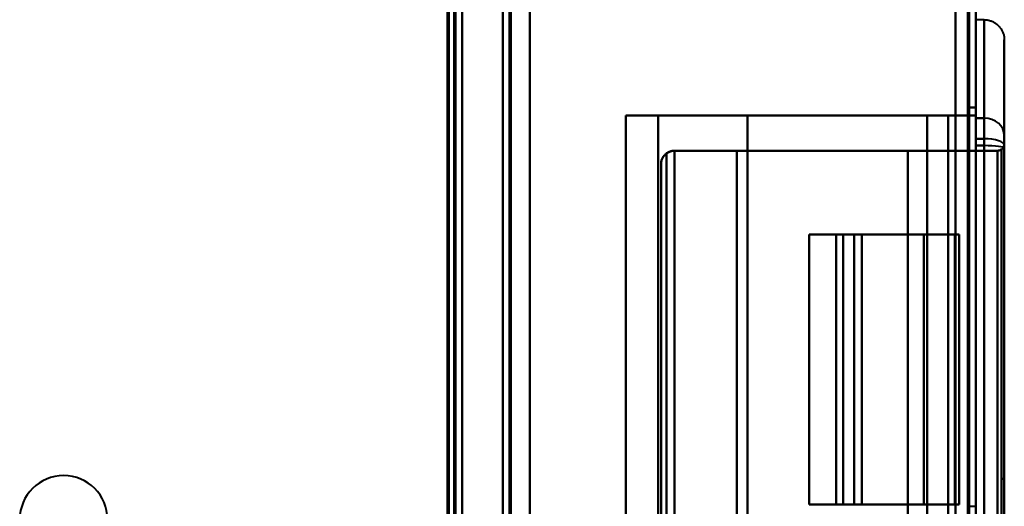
# Model space of a CAD drawing. Header units: millimetres. Extents: x -1442 to 3067, y -120 to 1171.
# Tile 45 of 66: x 385 to 458, y 634 to 670. Entities that reach past the tile are written whole.
import ezdxf

# ---------------------------------------------------------------- set-up
doc = ezdxf.new("R2010")
doc.units = ezdxf.units.MM
doc.layers.add('A-GENM', color=13, linetype='Continuous', lineweight=40)
doc.layers.add('G-IMPT', color=8, linetype='Continuous', lineweight=40)

# ---------------------------------------------------------------- blocks, each defined once
blk = doc.blocks.new('Maintenance r21 - Maintenance r21-769076-Gauche')
at = {"layer": 'A-GENM'}
for p, q in [((455, 0), (455, 1098)), ((455, 1098), (455, 0))]:
    blk.add_line(p, q, dxfattribs=at)
blk = doc.blocks.new('NEXA 1500 CALQUES_dwg-769064-Gauche')
at = {"layer": 'G-IMPT'}
for p, q in [((420.5, 1097.272), (420.5, 129.472)), ((420.5, 1097.272), (420.5, 129.472)), ((455.5, 128.972), (455.5, 1097.772)), ((455.5, 128.972), (455.5, 1097.772)), ((417, 129.472), (417, 1062.272)), ((417.5, 323.672), (417.5, 903.072)), ((456.1, 669.872), (455.5, 669.872)), ((455.5, 662.579), (455.5, 669.872)), ((455.5, 662.579), (455.5, 669.872)), ((455.5, 669.872), (455.5, 662.579)), ((455.5, 669.872), (455.5, 662.579)), ((456.1, 662.579), (456.1, 669.872)), ((456.1, 662.579), (456.1, 669.872)), ((456.1, 669.872), (456.1, 662.579)), ((456.1, 669.872), (456.1, 662.579)), ((457.6, 661.29), (457.6, 668.372)), ((457.6, 661.29), (457.6, 668.372)), ((457.6, 668.372), (457.6, 661.29)), ((457.6, 668.372), (457.6, 661.29)), ((455.5, 663.372), (455.5, 662.579)), ((455.5, 663.372), (455.5, 662.579)), ((455.5, 662.579), (455.5, 663.372)), ((455.5, 662.579), (455.5, 663.372)), ((429.6, 662.772), (429.6, 563.972)), ((429.6, 662.772), (432, 662.772)), ((429.6, 662.772), (432, 662.772)), ((432, 662.772), (429.6, 662.772)), ((432, 662.772), (429.6, 662.772)), ((453.438, 662.772), (451.899, 662.772)), ((453.438, 662.772), (451.899, 662.772)), ((451.899, 662.772), (453.438, 662.772)), ((451.899, 662.772), (453.438, 662.772)), ((455.5, 662.579), (455.5, 662.277)), ((455.5, 662.579), (455.5, 662.277)), ((455.5, 662.277), (455.5, 662.579)), ((455.5, 660.547), (455.5, 662.579)), ((455.5, 662.277), (455.5, 662.579)), ((455.5, 660.547), (455.5, 662.579)), ((455.5, 662.579), (455.5, 660.547)), ((455.5, 662.579), (455.5, 660.547)), ((455.5, 661.052), (455.5, 662.277)), ((455.5, 661.052), (455.5, 662.277)), ((455.5, 662.277), (455.5, 661.052)), ((455.5, 662.277), (455.5, 661.052)), ((456.1, 661.052), (456.1, 662.579)), ((456.1, 660.547), (456.1, 662.579)), ((456.1, 661.052), (456.1, 662.579)), ((456.1, 660.547), (456.1, 662.579)), ((456.1, 662.579), (456.1, 661.052)), ((456.1, 662.579), (456.1, 660.547)), ((456.1, 662.579), (456.1, 661.052)), ((456.1, 662.579), (456.1, 660.547)), ((455.5, 565.692), (455.5, 661.052)), ((455.5, 565.692), (455.5, 661.052)), ((455.5, 661.052), (455.5, 565.692)), ((455.5, 661.052), (455.5, 565.692)), ((456.1, 565.692), (456.1, 661.052)), ((456.1, 565.692), (456.1, 661.052)), ((456.1, 661.052), (456.1, 565.692)), ((456.1, 661.052), (456.1, 565.692)), ((457.6, 660.346), (457.6, 661.29)), ((457.6, 660.581), (457.6, 661.29)), ((457.6, 660.346), (457.6, 661.29)), ((457.6, 660.581), (457.6, 661.29)), ((457.6, 661.29), (457.6, 660.581)), ((457.6, 661.29), (457.6, 660.346)), ((457.6, 661.29), (457.6, 660.581)), ((457.6, 661.29), (457.6, 660.346)), ((450.472, 660.172), (453.439, 660.172)), ((450.472, 660.172), (453.439, 660.172)), ((453.439, 660.172), (450.472, 660.172)), ((453.439, 660.172), (450.472, 660.172)), ((455.5, 566.198), (455.5, 660.547)), ((455.5, 566.198), (455.5, 660.547)), ((455.5, 660.547), (455.5, 566.198)), ((455.5, 660.547), (455.5, 566.198)), ((456.1, 566.198), (456.1, 660.547)), ((456.1, 566.198), (456.1, 660.547)), ((456.1, 660.547), (456.1, 566.198)), ((456.1, 660.547), (456.1, 566.198)), ((457.6, 566.072), (457.6, 660.672)), ((457.6, 566.072), (457.6, 660.672)), ((457.6, 566.164), (457.6, 660.581)), ((457.6, 566.164), (457.6, 660.581)), ((457.6, 660.581), (457.6, 566.164)), ((457.6, 660.581), (457.6, 566.164)), ((457.6, 566.398), (457.6, 660.346)), ((457.6, 566.398), (457.6, 660.346)), ((457.6, 660.346), (457.6, 566.398)), ((457.6, 660.346), (457.6, 566.398)), ((432.2, 659.172), (432.2, 567.572)), ((432.2, 659.172), (432.2, 567.572)), ((443.17, 653.972), (443.17, 633.972)), ((443.17, 653.972), (445.672, 653.972)), ((443.17, 653.972), (445.672, 653.972)), ((445.672, 653.972), (443.17, 653.972)), ((445.672, 653.972), (443.17, 653.972)), ((445.17, 653.972), (445.17, 633.972)), ((445.17, 653.972), (445.17, 633.972)), ((446.495, 653.972), (445.17, 653.972)), ((446.495, 653.972), (445.17, 653.972)), ((447.068, 653.972), (445.17, 653.972)), ((445.17, 653.972), (446.495, 653.972)), ((445.17, 653.972), (447.068, 653.972)), ((447.068, 653.972), (445.17, 653.972)), ((445.17, 653.972), (447.068, 653.972)), ((445.17, 653.972), (446.495, 653.972)), ((453.95, 653.972), (454.265, 653.972)), ((453.95, 653.972), (454.265, 653.972)), ((454.265, 653.972), (453.95, 653.972)), ((454.265, 653.972), (453.95, 653.972)), ((454.265, 633.972), (454.265, 653.972)), ((457.4, 590.872), (457.4, 635.872)), ((457.4, 590.872), (457.4, 635.872)), ((457.4, 635.872), (457.4, 590.872)), ((457.4, 635.872), (457.4, 590.872)), ((457.6, 590.872), (457.6, 635.872)), ((457.6, 590.872), (457.6, 635.872)), ((457.6, 635.872), (457.6, 590.872)), ((457.6, 635.872), (457.6, 590.872)), ((445.672, 633.972), (443.17, 633.972)), ((445.672, 633.972), (443.17, 633.972)), ((443.17, 633.972), (445.672, 633.972)), ((443.17, 633.972), (445.672, 633.972)), ((445.17, 633.972), (446.495, 633.972)), ((445.17, 633.972), (446.495, 633.972)), ((445.17, 633.972), (447.068, 633.972)), ((447.068, 633.972), (445.17, 633.972)), ((446.495, 633.972), (445.17, 633.972)), ((445.17, 633.972), (447.068, 633.972)), ((447.068, 633.972), (445.17, 633.972)), ((446.495, 633.972), (445.17, 633.972)), ((454.265, 633.972), (453.95, 633.972)), ((454.265, 633.972), (453.95, 633.972)), ((453.95, 633.972), (454.265, 633.972)), ((453.95, 633.972), (454.265, 633.972))]:
    blk.add_line(p, q, dxfattribs=at)
at = {"layer": 'G-IMPT', "flags": 128}
for points in [[(420.5, 129.472), (420.5, 371.422), (420.5, 613.372), (420.5, 855.322), (420.5, 1097.272)], [(420.5, 1097.272), (420.5, 855.322), (420.5, 613.372), (420.5, 371.422), (420.5, 129.472)], [(420.5, 1097.272), (420.5, 855.322), (420.5, 613.372), (420.5, 371.422), (420.5, 129.472)], [(420.5, 129.472), (420.5, 371.422), (420.5, 613.372), (420.5, 855.322), (420.5, 1097.272)], [(420.5, 129.472), (420.5, 371.422), (420.5, 613.372), (420.5, 855.322), (420.5, 1097.272)], [(420.5, 1097.272), (420.5, 855.322), (420.5, 613.372), (420.5, 371.422), (420.5, 129.472)], [(420.5, 1097.272), (420.5, 855.322), (420.5, 613.372), (420.5, 371.422), (420.5, 129.472)], [(420.5, 129.472), (420.5, 371.422), (420.5, 613.372), (420.5, 855.322), (420.5, 1097.272)], [(421, 129.472), (421, 371.422), (421, 613.372), (421, 855.322), (421, 1097.272)], [(421, 1097.272), (421, 855.322), (421, 613.372), (421, 371.422), (421, 129.472)], [(421, 1097.272), (421, 855.322), (421, 613.372), (421, 371.422), (421, 129.472)], [(421, 129.472), (421, 371.422), (421, 613.372), (421, 855.322), (421, 1097.272)], [(421.1, 1097.272), (421.1, 855.322), (421.1, 613.372), (421.1, 371.422), (421.1, 129.472)], [(421.1, 129.472), (421.1, 371.422), (421.1, 613.372), (421.1, 855.322), (421.1, 1097.272)], [(421.1, 129.472), (421.1, 371.422), (421.1, 613.372), (421.1, 855.322), (421.1, 1097.272)], [(421.1, 1097.272), (421.1, 855.322), (421.1, 613.372), (421.1, 371.422), (421.1, 129.472)], [(421.1, 1097.272), (421.1, 855.322), (421.1, 613.372), (421.1, 371.422), (421.1, 129.472)], [(421.1, 129.472), (421.1, 371.422), (421.1, 613.372), (421.1, 855.322), (421.1, 1097.272)], [(421.1, 129.472), (421.1, 371.422), (421.1, 613.372), (421.1, 855.322), (421.1, 1097.272)], [(421.1, 1097.272), (421.1, 855.322), (421.1, 613.372), (421.1, 371.422), (421.1, 129.472)], [(421.1, 129.472), (421.1, 371.422), (421.1, 613.372), (421.1, 855.322), (421.1, 1097.272)], [(421.1, 1097.272), (421.1, 855.322), (421.1, 613.372), (421.1, 371.422), (421.1, 129.472)], [(421.1, 1097.272), (421.1, 855.322), (421.1, 613.372), (421.1, 371.422), (421.1, 129.472)], [(421.1, 129.472), (421.1, 371.422), (421.1, 613.372), (421.1, 855.322), (421.1, 1097.272)], [(422.5, 1097.772), (422.5, 855.572), (422.5, 613.372), (422.5, 371.172), (422.5, 128.972)], [(422.5, 128.972), (422.5, 371.172), (422.5, 613.372), (422.5, 855.572), (422.5, 1097.772)], [(422.5, 128.972), (422.5, 371.172), (422.5, 613.372), (422.5, 855.572), (422.5, 1097.772)], [(422.5, 1097.772), (422.5, 855.572), (422.5, 613.372), (422.5, 371.172), (422.5, 128.972)], [(422.5, 1097.272), (422.5, 855.322), (422.5, 613.372), (422.5, 371.422), (422.5, 129.472)], [(422.5, 129.472), (422.5, 371.422), (422.5, 613.372), (422.5, 855.322), (422.5, 1097.272)], [(422.5, 129.472), (422.5, 371.422), (422.5, 613.372), (422.5, 855.322), (422.5, 1097.272)], [(422.5, 1097.272), (422.5, 855.322), (422.5, 613.372), (422.5, 371.422), (422.5, 129.472)], [(422.5, 129.472), (422.5, 371.422), (422.5, 613.372), (422.5, 855.322), (422.5, 1097.272)], [(422.5, 1097.272), (422.5, 855.322), (422.5, 613.372), (422.5, 371.422), (422.5, 129.472)], [(422.5, 1097.272), (422.5, 855.322), (422.5, 613.372), (422.5, 371.422), (422.5, 129.472)], [(422.5, 129.472), (422.5, 371.422), (422.5, 613.372), (422.5, 855.322), (422.5, 1097.272)], [(454, 129.472), (454, 371.422), (454, 613.372), (454, 855.322), (454, 1097.272)], [(454, 1097.272), (454, 855.322), (454, 613.372), (454, 371.422), (454, 129.472)], [(454, 129.472), (454, 371.422), (454, 613.372), (454, 855.322), (454, 1097.272)], [(454, 1097.272), (454, 855.322), (454, 613.372), (454, 371.422), (454, 129.472)], [(454, 129.472), (454, 371.422), (454, 613.372), (454, 855.322), (454, 1097.272)], [(454, 1097.272), (454, 855.322), (454, 613.372), (454, 371.422), (454, 129.472)], [(454, 1097.272), (454, 855.322), (454, 613.372), (454, 371.422), (454, 129.472)], [(454, 129.472), (454, 371.422), (454, 613.372), (454, 855.322), (454, 1097.272)], [(454, 1097.272), (454, 855.322), (454, 613.372), (454, 371.422), (454, 129.472)], [(454, 129.472), (454, 371.422), (454, 613.372), (454, 855.322), (454, 1097.272)], [(454, 129.472), (454, 371.422), (454, 613.372), (454, 855.322), (454, 1097.272)], [(454, 1097.272), (454, 855.322), (454, 613.372), (454, 371.422), (454, 129.472)], [(454, 1097.272), (454, 855.322), (454, 613.372), (454, 371.422), (454, 129.472)], [(454, 129.472), (454, 371.422), (454, 613.372), (454, 855.322), (454, 1097.272)], [(454, 129.472), (454, 371.422), (454, 613.372), (454, 855.322), (454, 1097.272)], [(454, 1097.272), (454, 855.322), (454, 613.372), (454, 371.422), (454, 129.472)], [(454.9, 128.972), (454.9, 371.172), (454.9, 613.372), (454.9, 855.572), (454.9, 1097.772)], [(454.9, 1097.772), (454.9, 855.572), (454.9, 613.372), (454.9, 371.172), (454.9, 128.972)], [(454.9, 1097.772), (454.9, 855.572), (454.9, 613.372), (454.9, 371.172), (454.9, 128.972)], [(454.9, 128.972), (454.9, 371.172), (454.9, 613.372), (454.9, 855.572), (454.9, 1097.772)], [(454.9, 128.972), (454.9, 371.172), (454.9, 613.372), (454.9, 855.572), (454.9, 1097.772)], [(454.9, 1097.772), (454.9, 855.572), (454.9, 613.372), (454.9, 371.172), (454.9, 128.972)], [(454.9, 1097.772), (454.9, 855.572), (454.9, 613.372), (454.9, 371.172), (454.9, 128.972)], [(454.9, 128.972), (454.9, 371.172), (454.9, 613.372), (454.9, 855.572), (454.9, 1097.772)], [(454.9, 1097.772), (454.9, 855.572), (454.9, 613.372), (454.9, 371.172), (454.9, 128.972)], [(454.9, 128.972), (454.9, 371.172), (454.9, 613.372), (454.9, 855.572), (454.9, 1097.772)], [(454.9, 128.972), (454.9, 371.172), (454.9, 613.372), (454.9, 855.572), (454.9, 1097.772)], [(454.9, 1097.772), (454.9, 855.572), (454.9, 613.372), (454.9, 371.172), (454.9, 128.972)], [(455, 128.972), (455, 371.172), (455, 613.372), (455, 855.572), (455, 1097.772)], [(455, 1097.772), (455, 855.572), (455, 613.372), (455, 371.172), (455, 128.972)], [(455, 1097.772), (455, 855.572), (455, 613.372), (455, 371.172), (455, 128.972)], [(455, 128.972), (455, 371.172), (455, 613.372), (455, 855.572), (455, 1097.772)], [(455.5, 1097.772), (455.5, 855.572), (455.5, 613.372), (455.5, 371.172), (455.5, 128.972)], [(455.5, 128.972), (455.5, 371.172), (455.5, 613.372), (455.5, 855.572), (455.5, 1097.772)], [(455.5, 1097.772), (455.5, 855.572), (455.5, 613.372), (455.5, 371.172), (455.5, 128.972)], [(455.5, 128.972), (455.5, 371.172), (455.5, 613.372), (455.5, 855.572), (455.5, 1097.772)], [(455.5, 128.972), (455.5, 371.172), (455.5, 613.372), (455.5, 855.572), (455.5, 1097.772)], [(455.5, 1097.772), (455.5, 855.572), (455.5, 613.372), (455.5, 371.172), (455.5, 128.972)], [(455.5, 128.972), (455.5, 371.172), (455.5, 613.372), (455.5, 855.572), (455.5, 1097.772)], [(455.5, 1097.772), (455.5, 855.572), (455.5, 613.372), (455.5, 371.172), (455.5, 128.972)], [(416.4, 1062.272), (416.4, 829.072), (416.4, 595.872), (416.4, 362.672), (416.4, 129.472)], [(416.4, 129.472), (416.4, 362.672), (416.4, 595.872), (416.4, 829.072), (416.4, 1062.272)], [(416.4, 1062.272), (416.4, 837.047), (416.4, 611.822), (416.4, 386.597), (416.4, 161.372)], [(416.4, 161.372), (416.4, 386.597), (416.4, 611.822), (416.4, 837.047), (416.4, 1062.272)], [(416.4, 161.372), (416.4, 386.597), (416.4, 611.822), (416.4, 837.047), (416.4, 1062.272)], [(416.4, 1062.272), (416.4, 837.047), (416.4, 611.822), (416.4, 386.597), (416.4, 161.372)], [(416.5, 129.472), (416.5, 362.672), (416.5, 595.872), (416.5, 829.072), (416.5, 1062.272)], [(416.5, 1062.272), (416.5, 829.072), (416.5, 595.872), (416.5, 362.672), (416.5, 129.472)], [(417, 129.472), (417, 362.672), (417, 595.872), (417, 829.072), (417, 1062.272)], [(417, 1062.272), (417, 829.072), (417, 595.872), (417, 362.672), (417, 129.472)], [(417, 1062.272), (417, 829.072), (417, 595.872), (417, 362.672), (417, 129.472)], [(417, 129.472), (417, 362.672), (417, 595.872), (417, 829.072), (417, 1062.272)], [(417, 129.472), (417, 362.672), (417, 595.872), (417, 829.072), (417, 1062.272)], [(417, 1062.272), (417, 829.072), (417, 595.872), (417, 362.672), (417, 129.472)], [(417, 129.472), (417, 362.672), (417, 595.872), (417, 829.072), (417, 1062.272)], [(417, 1062.272), (417, 829.072), (417, 595.872), (417, 362.672), (417, 129.472)], [(417.5, 128.972), (417.5, 362.422), (417.5, 595.872), (417.5, 829.322), (417.5, 1062.772)], [(417.5, 1062.772), (417.5, 829.322), (417.5, 595.872), (417.5, 362.422), (417.5, 128.972)], [(417.5, 128.972), (417.5, 362.422), (417.5, 595.872), (417.5, 829.322), (417.5, 1062.772)], [(417.5, 1062.772), (417.5, 829.322), (417.5, 595.872), (417.5, 362.422), (417.5, 128.972)], [(416.5, 903.072), (416.5, 758.222), (416.5, 613.372), (416.5, 468.522), (416.5, 323.672)], [(416.5, 323.672), (416.5, 468.522), (416.5, 613.372), (416.5, 758.222), (416.5, 903.072)], [(416.5, 903.072), (416.5, 758.222), (416.5, 613.372), (416.5, 468.522), (416.5, 323.672)], [(416.5, 323.672), (416.5, 468.522), (416.5, 613.372), (416.5, 758.222), (416.5, 903.072)], [(416.9, 903.072), (416.9, 758.222), (416.9, 613.372), (416.9, 468.522), (416.9, 323.672)], [(416.9, 323.672), (416.9, 468.522), (416.9, 613.372), (416.9, 758.222), (416.9, 903.072)], [(416.9, 323.672), (416.9, 468.522), (416.9, 613.372), (416.9, 758.222), (416.9, 903.072)], [(416.9, 903.072), (416.9, 758.222), (416.9, 613.372), (416.9, 468.522), (416.9, 323.672)], [(416.9, 903.072), (416.9, 758.222), (416.9, 613.372), (416.9, 468.522), (416.9, 323.672)], [(416.9, 323.672), (416.9, 468.522), (416.9, 613.372), (416.9, 758.222), (416.9, 903.072)], [(417, 323.672), (417, 468.522), (417, 613.372), (417, 758.222), (417, 903.072)], [(417, 903.072), (417, 758.222), (417, 613.372), (417, 468.522), (417, 323.672)], [(417, 323.672), (417, 468.522), (417, 613.372), (417, 758.222), (417, 903.072)], [(417, 903.072), (417, 758.222), (417, 613.372), (417, 468.522), (417, 323.672)], [(417, 323.672), (417, 468.522), (417, 613.372), (417, 758.222), (417, 903.072)], [(417, 903.072), (417, 758.222), (417, 613.372), (417, 468.522), (417, 323.672)], [(417.5, 323.672), (417.5, 468.522), (417.5, 613.372), (417.5, 758.222), (417.5, 903.072)], [(417.5, 903.072), (417.5, 758.222), (417.5, 613.372), (417.5, 468.522), (417.5, 323.672)], [(417.5, 903.072), (417.5, 758.222), (417.5, 613.372), (417.5, 468.522), (417.5, 323.672)], [(417.5, 323.672), (417.5, 468.522), (417.5, 613.372), (417.5, 758.222), (417.5, 903.072)], [(422.5, 323.672), (422.5, 468.522), (422.5, 613.372), (422.5, 758.222), (422.5, 903.072)], [(422.5, 903.072), (422.5, 758.222), (422.5, 613.372), (422.5, 468.522), (422.5, 323.672)], [(422.5, 903.072), (422.5, 758.222), (422.5, 613.372), (422.5, 468.522), (422.5, 323.672)], [(422.5, 323.672), (422.5, 468.522), (422.5, 613.372), (422.5, 758.222), (422.5, 903.072)], [(456.1, 669.872), (456.16, 669.871), (456.22, 669.868), (456.28, 669.862), (456.339, 669.853), (456.398, 669.842), (456.457, 669.829), (456.515, 669.814), (456.572, 669.796), (456.628, 669.776), (456.684, 669.754), (456.739, 669.729), (456.793, 669.703), (456.845, 669.674), (456.897, 669.643), (456.947, 669.61), (456.996, 669.575), (457.043, 669.539), (457.089, 669.5), (457.133, 669.46), (457.176, 669.417), (457.217, 669.373), (457.256, 669.328), (457.293, 669.281), (457.329, 669.233), (457.362, 669.183), (457.394, 669.132), (457.423, 669.079), (457.45, 669.026), (457.475, 668.971), (457.498, 668.916), (457.519, 668.859), (457.537, 668.802), (457.553, 668.745), (457.567, 668.686), (457.578, 668.627), (457.587, 668.568), (457.594, 668.508), (457.598, 668.448), (457.6, 668.388), (457.6, 668.372)], [(456.1, 669.872), (456.16, 669.871), (456.22, 669.868), (456.28, 669.862), (456.339, 669.853), (456.398, 669.842), (456.457, 669.829), (456.515, 669.814), (456.572, 669.796), (456.628, 669.776), (456.684, 669.754), (456.739, 669.729), (456.793, 669.703), (456.845, 669.674), (456.897, 669.643), (456.947, 669.61), (456.996, 669.575), (457.043, 669.539), (457.089, 669.5), (457.133, 669.46), (457.176, 669.417), (457.217, 669.373), (457.256, 669.328), (457.293, 669.281), (457.329, 669.233), (457.362, 669.183), (457.394, 669.132), (457.423, 669.079), (457.45, 669.026), (457.475, 668.971), (457.498, 668.916), (457.519, 668.859), (457.537, 668.802), (457.553, 668.745), (457.567, 668.686), (457.578, 668.627), (457.587, 668.568), (457.594, 668.508), (457.598, 668.448), (457.6, 668.388), (457.6, 668.372)], [(457.6, 668.372), (457.6, 668.332), (457.6, 668.211), (457.6, 668.01), (457.6, 667.728), (457.6, 667.367), (457.6, 666.926), (457.6, 666.408), (457.6, 665.812), (457.6, 665.139), (457.6, 664.39), (457.6, 663.568), (457.6, 662.672), (457.6, 661.705), (457.6, 661.29)], [(457.6, 661.29), (457.6, 662.286), (457.6, 663.211), (457.6, 664.064), (457.6, 664.842), (457.6, 665.546), (457.6, 666.174), (457.6, 666.724), (457.6, 667.197), (457.6, 667.59), (457.6, 667.904), (457.6, 668.139), (457.6, 668.292), (457.6, 668.366), (457.6, 668.372)], [(457.6, 668.372), (457.6, 668.332), (457.6, 668.211), (457.6, 668.01), (457.6, 667.728), (457.6, 667.367), (457.6, 666.926), (457.6, 666.408), (457.6, 665.812), (457.6, 665.139), (457.6, 664.39), (457.6, 663.568), (457.6, 662.672), (457.6, 661.705), (457.6, 661.29)], [(457.6, 661.29), (457.6, 662.286), (457.6, 663.211), (457.6, 664.064), (457.6, 664.842), (457.6, 665.546), (457.6, 666.174), (457.6, 666.724), (457.6, 667.197), (457.6, 667.59), (457.6, 667.904), (457.6, 668.139), (457.6, 668.292), (457.6, 668.366), (457.6, 668.372)], [(455.5, 663.372), (455.375, 663.372), (455.25, 663.372), (455.125, 663.372), (455, 663.372)], [(455, 663.372), (455, 638.372), (455, 613.372), (455, 588.372), (455, 563.372)], [(455, 663.372), (455.125, 663.372), (455.25, 663.372), (455.375, 663.372), (455.5, 663.372)], [(455, 563.372), (455, 588.372), (455, 613.372), (455, 638.372), (455, 663.372)], [(455, 632.898), (455, 640.517), (455, 648.135), (455, 655.754), (455, 663.372)], [(455, 663.372), (455.125, 663.372), (455.25, 663.372), (455.375, 663.372), (455.5, 663.372)], [(455, 663.372), (455.125, 663.372), (455.25, 663.372), (455.375, 663.372), (455.5, 663.372)], [(455.5, 663.372), (455.375, 663.372), (455.25, 663.372), (455.125, 663.372), (455, 663.372)], [(455, 563.372), (455, 588.372), (455, 613.372), (455, 638.372), (455, 663.372)], [(455, 663.372), (455, 655.754), (455, 648.135), (455, 640.517), (455, 632.898)], [(455, 663.372), (455, 655.991), (455, 648.609), (455, 641.228), (455, 633.847)], [(455.5, 663.372), (455.375, 663.372), (455.25, 663.372), (455.125, 663.372), (455, 663.372)], [(455, 663.372), (455.125, 663.372), (455.25, 663.372), (455.375, 663.372), (455.5, 663.372)], [(455.5, 663.372), (455.375, 663.372), (455.25, 663.372), (455.125, 663.372), (455, 663.372)], [(455, 663.372), (455, 638.372), (455, 613.372), (455, 588.372), (455, 563.372)], [(455, 633.847), (455, 641.228), (455, 648.609), (455, 655.991), (455, 663.372)], [(455.5, 663.372), (455.5, 638.372), (455.5, 613.372), (455.5, 588.372), (455.5, 563.372)], [(455.5, 563.372), (455.5, 588.372), (455.5, 613.372), (455.5, 638.372), (455.5, 663.372)], [(455.5, 563.372), (455.5, 588.372), (455.5, 613.372), (455.5, 638.372), (455.5, 663.372)], [(455.5, 663.372), (455.5, 638.372), (455.5, 613.372), (455.5, 588.372), (455.5, 563.372)], [(455.5, 663.372), (455.5, 663.098), (455.5, 662.825), (455.5, 662.551), (455.5, 662.277)], [(455.5, 662.277), (455.5, 662.551), (455.5, 662.825), (455.5, 663.098), (455.5, 663.372)], [(455.5, 662.277), (455.5, 662.551), (455.5, 662.825), (455.5, 663.098), (455.5, 663.372)], [(455.5, 663.372), (455.5, 663.098), (455.5, 662.825), (455.5, 662.551), (455.5, 662.277)], [(429.6, 563.972), (429.6, 588.672), (429.6, 613.372), (429.6, 638.072), (429.6, 662.772)], [(429.6, 563.972), (429.6, 588.672), (429.6, 613.372), (429.6, 638.072), (429.6, 662.772)], [(429.6, 662.772), (429.6, 638.072), (429.6, 613.372), (429.6, 588.672), (429.6, 563.972)], [(429.6, 662.772), (429.6, 638.072), (429.6, 613.372), (429.6, 588.672), (429.6, 563.972)], [(429.6, 662.772), (429.6, 638.072), (429.6, 613.372), (429.6, 588.672), (429.6, 563.972)], [(429.6, 563.972), (429.6, 588.672), (429.6, 613.372), (429.6, 638.072), (429.6, 662.772)], [(429.6, 662.772), (436.075, 662.772), (442.55, 662.772), (449.025, 662.772), (455.5, 662.772)], [(455.5, 662.772), (449.025, 662.772), (442.55, 662.772), (436.075, 662.772), (429.6, 662.772)], [(429.6, 662.772), (429.6, 638.072), (429.6, 613.372), (429.6, 588.672), (429.6, 563.972)], [(455.5, 662.772), (449.025, 662.772), (442.55, 662.772), (436.075, 662.772), (429.6, 662.772)], [(429.6, 563.972), (429.6, 588.672), (429.6, 613.372), (429.6, 638.072), (429.6, 662.772)], [(429.6, 662.772), (436.075, 662.772), (442.55, 662.772), (449.025, 662.772), (455.5, 662.772)], [(432, 563.972), (432, 588.672), (432, 613.372), (432, 638.072), (432, 662.772)], [(432, 662.772), (433.65, 662.772), (435.3, 662.772), (436.95, 662.772), (438.6, 662.772)], [(432, 662.772), (432, 638.072), (432, 613.372), (432, 588.672), (432, 563.972)], [(438.6, 662.772), (436.95, 662.772), (435.3, 662.772), (433.65, 662.772), (432, 662.772)], [(432, 662.772), (432, 638.072), (432, 613.372), (432, 588.672), (432, 563.972)], [(432, 563.972), (432, 588.672), (432, 613.372), (432, 638.072), (432, 662.772)], [(438.6, 662.772), (436.95, 662.772), (435.3, 662.772), (433.65, 662.772), (432, 662.772)], [(432, 662.772), (433.65, 662.772), (435.3, 662.772), (436.95, 662.772), (438.6, 662.772)], [(438.6, 563.972), (438.6, 588.672), (438.6, 613.372), (438.6, 638.072), (438.6, 662.772)], [(438.6, 662.772), (441.925, 662.772), (445.25, 662.772), (448.575, 662.772), (451.899, 662.772)], [(438.6, 662.772), (438.6, 638.072), (438.6, 613.372), (438.6, 588.672), (438.6, 563.972)], [(451.899, 662.772), (448.575, 662.772), (445.25, 662.772), (441.925, 662.772), (438.6, 662.772)], [(438.6, 662.772), (438.6, 638.072), (438.6, 613.372), (438.6, 588.672), (438.6, 563.972)], [(438.6, 563.972), (438.6, 588.672), (438.6, 613.372), (438.6, 638.072), (438.6, 662.772)], [(451.899, 662.772), (448.575, 662.772), (445.25, 662.772), (441.925, 662.772), (438.6, 662.772)], [(438.6, 662.772), (441.925, 662.772), (445.25, 662.772), (448.575, 662.772), (451.899, 662.772)], [(451.899, 563.972), (451.899, 588.672), (451.899, 613.372), (451.899, 638.072), (451.899, 662.772)], [(451.899, 662.772), (451.899, 638.072), (451.899, 613.372), (451.899, 588.672), (451.899, 563.972)], [(451.899, 662.772), (451.899, 638.072), (451.899, 613.372), (451.899, 588.672), (451.899, 563.972)], [(451.899, 563.972), (451.899, 588.672), (451.899, 613.372), (451.899, 638.072), (451.899, 662.772)], [(453.438, 662.772), (453.438, 638.072), (453.438, 613.372), (453.438, 588.672), (453.438, 563.972)], [(453.438, 563.972), (453.438, 588.672), (453.438, 613.372), (453.438, 638.072), (453.438, 662.772)], [(455.5, 662.772), (454.985, 662.772), (454.469, 662.772), (453.954, 662.772), (453.438, 662.772)], [(453.438, 563.972), (453.438, 588.672), (453.438, 613.372), (453.438, 638.072), (453.438, 662.772)], [(453.438, 662.772), (453.954, 662.772), (454.469, 662.772), (454.985, 662.772), (455.5, 662.772)], [(455.5, 662.772), (454.985, 662.772), (454.469, 662.772), (453.954, 662.772), (453.438, 662.772)], [(453.438, 662.772), (453.438, 638.072), (453.438, 613.372), (453.438, 588.672), (453.438, 563.972)], [(453.438, 662.772), (453.954, 662.772), (454.469, 662.772), (454.985, 662.772), (455.5, 662.772)], [(455.5, 662.772), (455.5, 638.072), (455.5, 613.372), (455.5, 588.672), (455.5, 563.972)], [(455.5, 563.972), (455.5, 588.672), (455.5, 613.372), (455.5, 638.072), (455.5, 662.772)], [(455.5, 563.972), (455.5, 588.672), (455.5, 613.372), (455.5, 638.072), (455.5, 662.772)], [(455.5, 662.772), (455.5, 638.072), (455.5, 613.372), (455.5, 588.672), (455.5, 563.972)], [(455.5, 662.772), (455.5, 638.072), (455.5, 613.372), (455.5, 588.672), (455.5, 563.972)], [(455.5, 563.972), (455.5, 588.672), (455.5, 613.372), (455.5, 638.072), (455.5, 662.772)], [(455.5, 563.972), (455.5, 588.672), (455.5, 613.372), (455.5, 638.072), (455.5, 662.772)], [(455.5, 662.772), (455.5, 638.072), (455.5, 613.372), (455.5, 588.672), (455.5, 563.972)], [(456.1, 662.579), (455.95, 662.579), (455.8, 662.579), (455.65, 662.579), (455.5, 662.579)], [(455.5, 662.579), (455.65, 662.579), (455.8, 662.579), (455.95, 662.579), (456.1, 662.579)], [(456.1, 662.579), (455.95, 662.579), (455.8, 662.579), (455.65, 662.579), (455.5, 662.579)], [(455.5, 662.579), (455.65, 662.579), (455.8, 662.579), (455.95, 662.579), (456.1, 662.579)], [(455.5, 662.579), (455.65, 662.579), (455.8, 662.579), (455.95, 662.579), (456.1, 662.579)], [(456.1, 662.579), (455.95, 662.579), (455.8, 662.579), (455.65, 662.579), (455.5, 662.579)], [(455.5, 662.579), (455.65, 662.579), (455.8, 662.579), (455.95, 662.579), (456.1, 662.579)], [(456.1, 662.579), (455.95, 662.579), (455.8, 662.579), (455.65, 662.579), (455.5, 662.579)], [(455.5, 632.898), (455.5, 640.243), (455.5, 647.587), (455.5, 654.932), (455.5, 662.277)], [(455.5, 662.277), (455.5, 655.169), (455.5, 648.062), (455.5, 640.954), (455.5, 633.847)], [(455.5, 662.277), (455.5, 654.932), (455.5, 647.587), (455.5, 640.243), (455.5, 632.898)], [(455.5, 633.847), (455.5, 640.954), (455.5, 648.062), (455.5, 655.169), (455.5, 662.277)], [(455.5, 661.052), (455.65, 661.052), (455.8, 661.052), (455.95, 661.052), (456.1, 661.052)], [(456.1, 661.052), (455.95, 661.052), (455.8, 661.052), (455.65, 661.052), (455.5, 661.052)], [(455.5, 661.052), (455.65, 661.052), (455.8, 661.052), (455.95, 661.052), (456.1, 661.052)], [(456.1, 661.052), (455.95, 661.052), (455.8, 661.052), (455.65, 661.052), (455.5, 661.052)], [(457.6, 660.581), (457.6, 660.63), (457.6, 660.678), (457.6, 660.726), (457.6, 660.772), (457.6, 660.818), (457.6, 660.863), (457.6, 660.906), (457.6, 660.948), (457.6, 660.989), (457.6, 661.029), (457.6, 661.068), (457.6, 661.105), (457.6, 661.14), (457.6, 661.174), (457.6, 661.206), (457.6, 661.237), (457.6, 661.266), (457.6, 661.29)], [(457.6, 661.29), (457.6, 661.262), (457.6, 661.233), (457.6, 661.202), (457.6, 661.17), (457.6, 661.136), (457.6, 661.1), (457.6, 661.063), (457.6, 661.024), (457.6, 660.984), (457.6, 660.943), (457.6, 660.9), (457.6, 660.857), (457.6, 660.812), (457.6, 660.766), (457.6, 660.72), (457.6, 660.672), (457.6, 660.624), (457.6, 660.574), (457.6, 660.525), (457.6, 660.474), (457.6, 660.424), (457.6, 660.372), (457.6, 660.346)], [(457.6, 661.29), (457.6, 661.262), (457.6, 661.233), (457.6, 661.202), (457.6, 661.17), (457.6, 661.136), (457.6, 661.1), (457.6, 661.063), (457.6, 661.024), (457.6, 660.984), (457.6, 660.943), (457.6, 660.9), (457.6, 660.857), (457.6, 660.812), (457.6, 660.766), (457.6, 660.72), (457.6, 660.672), (457.6, 660.624), (457.6, 660.581)], [(457.6, 660.346), (457.6, 660.398), (457.6, 660.449), (457.6, 660.499), (457.6, 660.549), (457.6, 660.599), (457.6, 660.647), (457.6, 660.696), (457.6, 660.743), (457.6, 660.789), (457.6, 660.834), (457.6, 660.878), (457.6, 660.922), (457.6, 660.963), (457.6, 661.004), (457.6, 661.043), (457.6, 661.081), (457.6, 661.118), (457.6, 661.153), (457.6, 661.186), (457.6, 661.218), (457.6, 661.248), (457.6, 661.276), (457.6, 661.29)], [(433.2, 566.572), (433.2, 589.972), (433.2, 613.372), (433.2, 636.772), (433.2, 660.172)], [(433.2, 660.172), (433.2, 636.772), (433.2, 613.372), (433.2, 589.972), (433.2, 566.572)], [(433.2, 660.172), (433.2, 636.772), (433.2, 613.372), (433.2, 589.972), (433.2, 566.572)], [(437.822, 660.172), (436.667, 660.172), (435.511, 660.172), (434.356, 660.172), (433.2, 660.172)], [(433.2, 566.572), (433.2, 589.972), (433.2, 613.372), (433.2, 636.772), (433.2, 660.172)], [(433.2, 660.172), (434.356, 660.172), (435.511, 660.172), (436.667, 660.172), (437.822, 660.172)], [(433.2, 660.172), (434.356, 660.172), (435.511, 660.172), (436.667, 660.172), (437.822, 660.172)], [(457.1, 660.172), (451.125, 660.172), (445.15, 660.172), (439.175, 660.172), (433.2, 660.172)], [(433.2, 660.172), (439.175, 660.172), (445.15, 660.172), (451.125, 660.172), (457.1, 660.172)], [(457.1, 660.172), (451.125, 660.172), (445.15, 660.172), (439.175, 660.172), (433.2, 660.172)], [(433.2, 660.172), (439.175, 660.172), (445.15, 660.172), (451.125, 660.172), (457.1, 660.172)], [(437.822, 660.172), (436.667, 660.172), (435.511, 660.172), (434.356, 660.172), (433.2, 660.172)], [(437.822, 566.572), (437.822, 589.972), (437.822, 613.372), (437.822, 636.772), (437.822, 660.172)], [(450.472, 660.172), (447.309, 660.172), (444.147, 660.172), (440.985, 660.172), (437.822, 660.172)], [(437.822, 660.172), (437.822, 636.772), (437.822, 613.372), (437.822, 589.972), (437.822, 566.572)], [(437.822, 660.172), (437.822, 636.772), (437.822, 613.372), (437.822, 589.972), (437.822, 566.572)], [(437.822, 660.172), (440.985, 660.172), (444.147, 660.172), (447.309, 660.172), (450.472, 660.172)], [(437.822, 566.572), (437.822, 589.972), (437.822, 613.372), (437.822, 636.772), (437.822, 660.172)], [(437.822, 660.172), (440.985, 660.172), (444.147, 660.172), (447.309, 660.172), (450.472, 660.172)], [(450.472, 660.172), (447.309, 660.172), (444.147, 660.172), (440.985, 660.172), (437.822, 660.172)], [(450.472, 566.572), (450.472, 589.972), (450.472, 613.372), (450.472, 636.772), (450.472, 660.172)], [(450.472, 660.172), (450.472, 636.772), (450.472, 613.372), (450.472, 589.972), (450.472, 566.572)], [(450.472, 660.172), (450.472, 636.772), (450.472, 613.372), (450.472, 589.972), (450.472, 566.572)], [(450.472, 566.572), (450.472, 589.972), (450.472, 613.372), (450.472, 636.772), (450.472, 660.172)], [(453.439, 566.572), (453.439, 589.972), (453.439, 613.372), (453.439, 636.772), (453.439, 660.172)], [(453.439, 660.172), (453.439, 636.772), (453.439, 613.372), (453.439, 589.972), (453.439, 566.572)], [(453.439, 660.172), (454.355, 660.172), (455.27, 660.172), (456.185, 660.172), (457.1, 660.172)], [(457.1, 660.172), (456.185, 660.172), (455.27, 660.172), (454.355, 660.172), (453.439, 660.172)], [(453.439, 660.172), (453.439, 636.772), (453.439, 613.372), (453.439, 589.972), (453.439, 566.572)], [(457.1, 660.172), (456.185, 660.172), (455.27, 660.172), (454.355, 660.172), (453.439, 660.172)], [(453.439, 566.572), (453.439, 589.972), (453.439, 613.372), (453.439, 636.772), (453.439, 660.172)], [(453.439, 660.172), (454.355, 660.172), (455.27, 660.172), (456.185, 660.172), (457.1, 660.172)], [(455.5, 660.547), (455.65, 660.547), (455.8, 660.547), (455.95, 660.547), (456.1, 660.547)], [(456.1, 660.547), (455.95, 660.547), (455.8, 660.547), (455.65, 660.547), (455.5, 660.547)], [(455.5, 660.547), (455.65, 660.547), (455.8, 660.547), (455.95, 660.547), (456.1, 660.547)], [(456.1, 660.547), (455.95, 660.547), (455.8, 660.547), (455.65, 660.547), (455.5, 660.547)], [(457.1, 566.572), (457.1, 589.972), (457.1, 613.372), (457.1, 636.772), (457.1, 660.172)], [(457.1, 660.172), (457.1, 636.772), (457.1, 613.372), (457.1, 589.972), (457.1, 566.572)], [(457.1, 660.172), (457.1, 636.772), (457.1, 613.372), (457.1, 589.972), (457.1, 566.572)], [(457.1, 566.572), (457.1, 589.972), (457.1, 613.372), (457.1, 636.772), (457.1, 660.172)], [(457.396, 660.269), (457.396, 636.821), (457.396, 613.372), (457.396, 589.924), (457.396, 566.475)], [(457.396, 566.475), (457.396, 589.924), (457.396, 613.372), (457.396, 636.821), (457.396, 660.269)], [(457.396, 566.475), (457.396, 589.924), (457.396, 613.372), (457.396, 636.821), (457.396, 660.269)], [(457.396, 660.269), (457.396, 636.821), (457.396, 613.372), (457.396, 589.924), (457.396, 566.475)], [(457.6, 660.672), (457.6, 637.022), (457.6, 613.372), (457.6, 589.722), (457.6, 566.072)], [(457.6, 566.072), (457.6, 589.722), (457.6, 613.372), (457.6, 637.022), (457.6, 660.672)], [(457.6, 566.072), (457.6, 589.722), (457.6, 613.372), (457.6, 637.022), (457.6, 660.672)], [(457.6, 660.672), (457.6, 637.022), (457.6, 613.372), (457.6, 589.722), (457.6, 566.072)], [(457.6, 660.672), (457.6, 637.022), (457.6, 613.372), (457.6, 589.722), (457.6, 566.072)], [(457.6, 566.072), (457.6, 589.722), (457.6, 613.372), (457.6, 637.022), (457.6, 660.672)], [(457.6, 566.072), (457.6, 589.722), (457.6, 613.372), (457.6, 637.022), (457.6, 660.672)], [(457.6, 660.672), (457.6, 637.022), (457.6, 613.372), (457.6, 589.722), (457.6, 566.072)], [(457.6, 566.164), (457.6, 571.903), (457.6, 577.708), (457.6, 583.571), (457.6, 589.481), (457.6, 595.43), (457.6, 601.407), (457.6, 607.403), (457.6, 613.409), (457.6, 619.415), (457.6, 625.411), (457.6, 631.388), (457.6, 637.336), (457.6, 643.245), (457.6, 649.107), (457.6, 654.912), (457.6, 660.581)], [(457.6, 660.581), (457.6, 654.842), (457.6, 649.036), (457.6, 643.174), (457.6, 637.263), (457.6, 631.315), (457.6, 625.338), (457.6, 619.342), (457.6, 613.336), (457.6, 607.33), (457.6, 601.334), (457.6, 595.357), (457.6, 589.409), (457.6, 583.499), (457.6, 577.637), (457.6, 571.833), (457.6, 566.164)], [(457.6, 660.346), (457.6, 646.396), (457.6, 632.393), (457.6, 618.36), (457.6, 604.318), (457.6, 590.292), (457.6, 576.302), (457.6, 566.398)], [(457.6, 566.398), (457.6, 580.348), (457.6, 594.351), (457.6, 608.385), (457.6, 622.426), (457.6, 636.453), (457.6, 650.443), (457.6, 660.346)], [(432.609, 659.979), (432.609, 636.675), (432.609, 613.372), (432.609, 590.069), (432.609, 566.766)], [(432.609, 566.766), (432.609, 590.069), (432.609, 613.372), (432.609, 636.675), (432.609, 659.979)], [(432.609, 566.766), (432.609, 590.069), (432.609, 613.372), (432.609, 636.675), (432.609, 659.979)], [(432.609, 659.979), (432.609, 636.675), (432.609, 613.372), (432.609, 590.069), (432.609, 566.766)], [(432.2, 659.172), (432.2, 636.272), (432.2, 613.372), (432.2, 590.472), (432.2, 567.572)], [(432.2, 659.172), (432.2, 636.272), (432.2, 613.372), (432.2, 590.472), (432.2, 567.572)], [(432.2, 567.572), (432.2, 590.472), (432.2, 613.372), (432.2, 636.272), (432.2, 659.172)], [(432.2, 567.572), (432.2, 590.472), (432.2, 613.372), (432.2, 636.272), (432.2, 659.172)], [(432.2, 567.572), (432.2, 590.472), (432.2, 613.372), (432.2, 636.272), (432.2, 659.172)], [(432.2, 659.172), (432.2, 636.272), (432.2, 613.372), (432.2, 590.472), (432.2, 567.572)], [(432.2, 567.572), (432.2, 590.472), (432.2, 613.372), (432.2, 636.272), (432.2, 659.172)], [(432.2, 659.172), (432.2, 636.272), (432.2, 613.372), (432.2, 590.472), (432.2, 567.572)], [(443.17, 653.972), (443.17, 648.972), (443.17, 643.972), (443.17, 638.972), (443.17, 633.972)], [(443.17, 633.972), (443.17, 638.972), (443.17, 643.972), (443.17, 648.972), (443.17, 653.972)], [(447.068, 653.972), (446.094, 653.972), (445.119, 653.972), (444.145, 653.972), (443.17, 653.972)], [(443.17, 633.972), (443.17, 638.972), (443.17, 643.972), (443.17, 648.972), (443.17, 653.972)], [(443.17, 653.972), (443.17, 648.972), (443.17, 643.972), (443.17, 638.972), (443.17, 633.972)], [(443.17, 633.972), (443.17, 638.972), (443.17, 643.972), (443.17, 648.972), (443.17, 653.972)], [(443.17, 653.972), (443.17, 648.972), (443.17, 643.972), (443.17, 638.972), (443.17, 633.972)], [(443.17, 653.972), (444.145, 653.972), (445.119, 653.972), (446.094, 653.972), (447.068, 653.972)], [(443.17, 633.972), (443.17, 638.972), (443.17, 643.972), (443.17, 648.972), (443.17, 653.972)], [(443.17, 653.972), (444.145, 653.972), (445.119, 653.972), (446.094, 653.972), (447.068, 653.972)], [(447.068, 653.972), (446.094, 653.972), (445.119, 653.972), (444.145, 653.972), (443.17, 653.972)], [(443.17, 653.972), (443.17, 648.972), (443.17, 643.972), (443.17, 638.972), (443.17, 633.972)], [(445.17, 633.972), (445.17, 638.972), (445.17, 643.972), (445.17, 648.972), (445.17, 653.972)], [(445.17, 633.972), (445.17, 638.972), (445.17, 643.972), (445.17, 648.972), (445.17, 653.972)], [(445.17, 653.972), (445.17, 648.972), (445.17, 643.972), (445.17, 638.972), (445.17, 633.972)], [(445.17, 653.972), (445.17, 648.972), (445.17, 643.972), (445.17, 638.972), (445.17, 633.972)], [(445.17, 633.972), (445.17, 638.972), (445.17, 643.972), (445.17, 648.972), (445.17, 653.972)], [(445.17, 653.972), (445.17, 648.972), (445.17, 643.972), (445.17, 638.972), (445.17, 633.972)], [(445.17, 653.972), (445.17, 648.972), (445.17, 643.972), (445.17, 638.972), (445.17, 633.972)], [(445.17, 633.972), (445.17, 638.972), (445.17, 643.972), (445.17, 648.972), (445.17, 653.972)], [(445.672, 633.972), (445.672, 638.972), (445.672, 643.972), (445.672, 648.972), (445.672, 653.972)], [(451.646, 653.972), (450.153, 653.972), (448.659, 653.972), (447.166, 653.972), (445.672, 653.972)], [(445.672, 653.972), (445.672, 648.972), (445.672, 643.972), (445.672, 638.972), (445.672, 633.972)], [(445.672, 653.972), (445.672, 648.972), (445.672, 643.972), (445.672, 638.972), (445.672, 633.972)], [(445.672, 633.972), (445.672, 638.972), (445.672, 643.972), (445.672, 648.972), (445.672, 653.972)], [(445.672, 653.972), (447.166, 653.972), (448.659, 653.972), (450.153, 653.972), (451.646, 653.972)], [(445.672, 653.972), (447.166, 653.972), (448.659, 653.972), (450.153, 653.972), (451.646, 653.972)], [(451.646, 653.972), (450.153, 653.972), (448.659, 653.972), (447.166, 653.972), (445.672, 653.972)], [(446.495, 633.972), (446.495, 638.972), (446.495, 643.972), (446.495, 648.972), (446.495, 653.972)], [(446.495, 653.972), (448.438, 653.972), (450.38, 653.972), (452.323, 653.972), (454.265, 653.972)], [(446.495, 653.972), (446.495, 648.972), (446.495, 643.972), (446.495, 638.972), (446.495, 633.972)], [(454.265, 653.972), (452.323, 653.972), (450.38, 653.972), (448.438, 653.972), (446.495, 653.972)], [(446.495, 653.972), (446.495, 648.972), (446.495, 643.972), (446.495, 638.972), (446.495, 633.972)], [(446.495, 633.972), (446.495, 638.972), (446.495, 643.972), (446.495, 648.972), (446.495, 653.972)], [(454.265, 653.972), (452.323, 653.972), (450.38, 653.972), (448.438, 653.972), (446.495, 653.972)], [(446.495, 653.972), (448.438, 653.972), (450.38, 653.972), (452.323, 653.972), (454.265, 653.972)], [(447.068, 633.972), (447.068, 638.972), (447.068, 643.972), (447.068, 648.972), (447.068, 653.972)], [(447.068, 653.972), (447.068, 648.972), (447.068, 643.972), (447.068, 638.972), (447.068, 633.972)], [(447.068, 653.972), (447.068, 648.972), (447.068, 643.972), (447.068, 638.972), (447.068, 633.972)], [(447.068, 633.972), (447.068, 638.972), (447.068, 643.972), (447.068, 648.972), (447.068, 653.972)], [(451.646, 633.972), (451.646, 638.972), (451.646, 643.972), (451.646, 648.972), (451.646, 653.972)], [(453.95, 653.972), (453.374, 653.972), (452.798, 653.972), (452.222, 653.972), (451.646, 653.972)], [(451.646, 653.972), (451.646, 648.972), (451.646, 643.972), (451.646, 638.972), (451.646, 633.972)], [(451.646, 653.972), (451.646, 648.972), (451.646, 643.972), (451.646, 638.972), (451.646, 633.972)], [(451.646, 633.972), (451.646, 638.972), (451.646, 643.972), (451.646, 648.972), (451.646, 653.972)], [(451.646, 653.972), (452.222, 653.972), (452.798, 653.972), (453.374, 653.972), (453.95, 653.972)], [(451.646, 653.972), (452.222, 653.972), (452.798, 653.972), (453.374, 653.972), (453.95, 653.972)], [(453.95, 653.972), (453.374, 653.972), (452.798, 653.972), (452.222, 653.972), (451.646, 653.972)], [(453.95, 633.972), (453.95, 638.972), (453.95, 643.972), (453.95, 648.972), (453.95, 653.972)], [(453.95, 653.972), (453.95, 648.972), (453.95, 643.972), (453.95, 638.972), (453.95, 633.972)], [(453.95, 653.972), (453.95, 648.972), (453.95, 643.972), (453.95, 638.972), (453.95, 633.972)], [(453.95, 633.972), (453.95, 638.972), (453.95, 643.972), (453.95, 648.972), (453.95, 653.972)], [(454.265, 633.972), (454.265, 638.972), (454.265, 643.972), (454.265, 648.972), (454.265, 653.972)], [(454.265, 633.972), (454.265, 638.972), (454.265, 643.972), (454.265, 648.972), (454.265, 653.972)], [(454.265, 653.972), (454.265, 648.972), (454.265, 643.972), (454.265, 638.972), (454.265, 633.972)], [(454.265, 653.972), (454.265, 648.972), (454.265, 643.972), (454.265, 638.972), (454.265, 633.972)], [(454.265, 653.972), (454.265, 648.972), (454.265, 643.972), (454.265, 638.972), (454.265, 633.972)], [(454.265, 633.972), (454.265, 638.972), (454.265, 643.972), (454.265, 648.972), (454.265, 653.972)], [(454.265, 653.972), (454.265, 648.972), (454.265, 643.972), (454.265, 638.972), (454.265, 633.972)], [(454.265, 633.972), (454.265, 638.972), (454.265, 643.972), (454.265, 648.972), (454.265, 653.972)], [(457.4, 590.872), (457.4, 602.122), (457.4, 613.372), (457.4, 624.622), (457.4, 635.872)], [(457.4, 635.872), (457.4, 624.622), (457.4, 613.372), (457.4, 602.122), (457.4, 590.872)], [(457.4, 635.872), (457.45, 635.872), (457.5, 635.872), (457.55, 635.872), (457.6, 635.872)], [(457.6, 635.872), (457.55, 635.872), (457.5, 635.872), (457.45, 635.872), (457.4, 635.872)], [(457.4, 635.872), (457.45, 635.872), (457.5, 635.872), (457.55, 635.872), (457.6, 635.872)], [(457.4, 635.872), (457.4, 624.622), (457.4, 613.372), (457.4, 602.122), (457.4, 590.872)], [(457.6, 635.872), (457.55, 635.872), (457.5, 635.872), (457.45, 635.872), (457.4, 635.872)], [(457.6, 635.872), (457.55, 635.872), (457.5, 635.872), (457.45, 635.872), (457.4, 635.872)], [(457.4, 635.872), (457.45, 635.872), (457.5, 635.872), (457.55, 635.872), (457.6, 635.872)], [(457.6, 635.872), (457.55, 635.872), (457.5, 635.872), (457.45, 635.872), (457.4, 635.872)], [(457.4, 590.872), (457.4, 602.122), (457.4, 613.372), (457.4, 624.622), (457.4, 635.872)], [(457.4, 635.872), (457.45, 635.872), (457.5, 635.872), (457.55, 635.872), (457.6, 635.872)], [(457.6, 590.872), (457.6, 602.122), (457.6, 613.372), (457.6, 624.622), (457.6, 635.872)], [(457.6, 635.872), (457.6, 624.622), (457.6, 613.372), (457.6, 602.122), (457.6, 590.872)], [(457.6, 635.872), (457.6, 624.622), (457.6, 613.372), (457.6, 602.122), (457.6, 590.872)], [(457.6, 590.872), (457.6, 602.122), (457.6, 613.372), (457.6, 624.622), (457.6, 635.872)], [(443.17, 633.972), (444.145, 633.972), (445.119, 633.972), (446.094, 633.972), (447.068, 633.972)], [(447.068, 633.972), (446.094, 633.972), (445.119, 633.972), (444.145, 633.972), (443.17, 633.972)], [(447.068, 633.972), (446.094, 633.972), (445.119, 633.972), (444.145, 633.972), (443.17, 633.972)], [(443.17, 633.972), (444.145, 633.972), (445.119, 633.972), (446.094, 633.972), (447.068, 633.972)], [(445.672, 633.972), (447.166, 633.972), (448.659, 633.972), (450.153, 633.972), (451.646, 633.972)], [(451.646, 633.972), (450.153, 633.972), (448.659, 633.972), (447.166, 633.972), (445.672, 633.972)], [(451.646, 633.972), (450.153, 633.972), (448.659, 633.972), (447.166, 633.972), (445.672, 633.972)], [(445.672, 633.972), (447.166, 633.972), (448.659, 633.972), (450.153, 633.972), (451.646, 633.972)], [(454.265, 633.972), (452.323, 633.972), (450.38, 633.972), (448.438, 633.972), (446.495, 633.972)], [(446.495, 633.972), (448.438, 633.972), (450.38, 633.972), (452.323, 633.972), (454.265, 633.972)], [(446.495, 633.972), (448.438, 633.972), (450.38, 633.972), (452.323, 633.972), (454.265, 633.972)], [(454.265, 633.972), (452.323, 633.972), (450.38, 633.972), (448.438, 633.972), (446.495, 633.972)], [(451.646, 633.972), (452.222, 633.972), (452.798, 633.972), (453.374, 633.972), (453.95, 633.972)], [(453.95, 633.972), (453.374, 633.972), (452.798, 633.972), (452.222, 633.972), (451.646, 633.972)], [(453.95, 633.972), (453.374, 633.972), (452.798, 633.972), (452.222, 633.972), (451.646, 633.972)], [(451.646, 633.972), (452.222, 633.972), (452.798, 633.972), (453.374, 633.972), (453.95, 633.972)], [(455, 633.847), (455.125, 633.847), (455.25, 633.847), (455.375, 633.847), (455.5, 633.847)], [(455, 593.847), (455, 603.847), (455, 613.847), (455, 623.847), (455, 633.847)]]:
    blk.add_lwpolyline(points, dxfattribs=at)
at = {"layer": 'G-IMPT'}
for start in [0, 0, 360, 0, 0, 0, 360, 0]:
    blk.add_arc((388, 632.872), 3.25, start, 180, dxfattribs=at)
for centre, major_axis, ratio, start_param, end_param in [((456.1, 661.29), (1.5, 0), 0.859597, 0, 1.570796), ((456.1, 661.29), (1.5, 0), 0.859597, 0, 1.570796), ((456.1, 661.29), (1.5, 0), 0.859597, 0, 1.570796), ((456.1, 661.29), (-1.5, 0), 0.859597, 3.141593, 4.712389), ((456.1, 661.29), (-1.5, 0), 0.859597, 3.141593, 4.712389), ((456.1, 661.29), (1.5, 0), 0.859597, 0, 1.570796), ((456.1, 661.29), (-1.5, 0), 0.859597, 3.141593, 4.712389), ((456.1, 661.29), (1.5, 0), 0.859597, 0, 1.570796), ((456.1, 660.581), (1.5, 0), 0.314335, 0, 1.570796), ((456.1, 660.581), (1.5, 0), 0.314335, 0, 1.570796), ((456.1, 660.581), (1.5, 0), 0.314335, 0, 1.570796), ((456.1, 660.581), (-1.5, 0), 0.314335, 3.141593, 4.712389), ((456.1, 660.346), (1.5, 0), 0.133805, 0, 1.570796), ((456.1, 660.346), (1.5, 0), 0.133805, 0, 1.570796), ((456.1, 660.346), (1.5, 0), 0.133805, 0, 1.570796), ((456.1, 660.346), (1.5, 0), 0.133805, 0, 1.570796)]:
    blk.add_ellipse(centre, major_axis=major_axis, ratio=ratio, start_param=start_param, end_param=end_param, dxfattribs=at)
for points in [[(433.2, 660.172), (433.135, 660.17), (433.004, 660.154), (432.815, 660.096), (432.641, 659.999), (432.488, 659.873), (432.363, 659.722), (432.27, 659.551), (432.213, 659.371), (432.2, 659.24), (432.2, 659.172)], [(432.2, 659.172), (432.2, 659.24), (432.213, 659.371), (432.27, 659.551), (432.363, 659.722), (432.488, 659.873), (432.641, 659.999), (432.815, 660.096), (433.004, 660.154), (433.135, 660.17), (433.2, 660.172)], [(432.2, 659.172), (432.2, 659.238), (432.213, 659.369), (432.27, 659.557), (432.363, 659.731), (432.488, 659.884), (432.641, 660.009), (432.815, 660.102), (433.004, 660.159), (433.135, 660.172), (433.2, 660.172)], [(433.2, 660.172), (433.135, 660.172), (433.004, 660.159), (432.815, 660.102), (432.641, 660.009), (432.488, 659.884), (432.363, 659.731), (432.27, 659.557), (432.213, 659.369), (432.2, 659.238), (432.2, 659.172)], [(433.2, 660.172), (433.147, 660.172), (433.042, 660.164), (432.887, 660.127), (432.741, 660.065), (432.651, 660.01), (432.609, 659.979)], [(432.609, 659.979), (432.651, 660.01), (432.741, 660.065), (432.887, 660.127), (433.042, 660.164), (433.147, 660.172), (433.2, 660.172)], [(432.609, 659.979), (432.693, 660.041), (432.884, 660.139), (433.095, 660.172), (433.2, 660.172)], [(433.2, 660.172), (433.095, 660.172), (432.884, 660.139), (432.693, 660.041), (432.609, 659.979)], [(457.1, 660.172), (457.153, 660.172), (457.258, 660.189), (457.353, 660.238), (457.396, 660.269)], [(457.396, 660.269), (457.353, 660.238), (457.258, 660.189), (457.153, 660.172), (457.1, 660.172)], [(457.396, 660.269), (457.353, 660.238), (457.258, 660.189), (457.153, 660.172), (457.1, 660.172)], [(457.1, 660.172), (457.153, 660.172), (457.258, 660.189), (457.353, 660.238), (457.396, 660.269)], [(432.609, 659.979), (432.545, 659.932), (432.43, 659.825), (432.3, 659.628), (432.218, 659.407), (432.2, 659.25), (432.2, 659.172)], [(432.609, 659.979), (432.545, 659.931), (432.43, 659.825), (432.3, 659.627), (432.218, 659.406), (432.2, 659.252), (432.2, 659.172)]]:
    blk.add_open_spline(points, degree=3, dxfattribs=at)
for points, knots in [([(457.1, 660.172), (457.166, 660.172), (457.28, 660.195), (457.422, 660.28), (457.555, 660.427), (457.6, 660.574), (457.6, 660.672)], [0, 0, 0, 0, 0.25, 0.4375, 0.625, 1, 1, 1, 1]), ([(457.6, 660.672), (457.6, 660.605), (457.577, 660.496), (457.492, 660.356), (457.345, 660.222), (457.198, 660.176), (457.1, 660.172)], [0, 0, 0, 0, 0.25, 0.4375, 0.625, 1, 1, 1, 1]), ([(457.6, 660.672), (457.6, 660.607), (457.577, 660.492), (457.492, 660.351), (457.345, 660.217), (457.198, 660.172), (457.1, 660.172)], [0, 0, 0, 0, 0.25, 0.4375, 0.625, 1, 1, 1, 1]), ([(457.1, 660.172), (457.166, 660.175), (457.28, 660.197), (457.422, 660.287), (457.555, 660.432), (457.6, 660.571), (457.6, 660.672)], [0, 0, 0, 0, 0.25, 0.4375, 0.625, 1, 1, 1, 1]), ([(457.6, 660.672), (457.6, 660.633), (457.591, 660.555), (457.537, 660.407), (457.459, 660.315), (457.396, 660.269)], [0, 0, 0, 0, 0.25, 0.5, 1, 1, 1, 1]), ([(457.396, 660.269), (457.443, 660.305), (457.525, 660.39), (457.589, 660.536), (457.6, 660.633), (457.6, 660.672)], [0, 0, 0, 0, 0.375, 0.75, 1, 1, 1, 1]), ([(457.6, 660.672), (457.6, 660.633), (457.591, 660.556), (457.537, 660.407), (457.459, 660.317), (457.396, 660.269)], [0, 0, 0, 0, 0.25, 0.5, 1, 1, 1, 1]), ([(457.396, 660.269), (457.443, 660.304), (457.525, 660.39), (457.589, 660.536), (457.6, 660.633), (457.6, 660.672)], [0, 0, 0, 0, 0.375, 0.75, 1, 1, 1, 1]), ([(432.2, 659.172), (432.2, 659.252), (432.214, 659.367), (432.27, 659.554), (432.377, 659.765), (432.514, 659.907), (432.609, 659.979)], [0, 0, 0, 0, 0.25, 0.375, 0.625, 1, 1, 1, 1]), ([(432.2, 659.172), (432.2, 659.25), (432.214, 659.368), (432.27, 659.555), (432.377, 659.766), (432.514, 659.909), (432.609, 659.979)], [0, 0, 0, 0, 0.25, 0.375, 0.625, 1, 1, 1, 1])]:
    blk.add_open_spline(points, degree=3, knots=knots, dxfattribs=at)

msp = doc.modelspace()

# ---------------------------------------------------------------- block references
at = {"layer": 'A-GENM'}
msp.add_blockref('Maintenance r21 - Maintenance r21-769076-Gauche', (0, 0), dxfattribs=at)
at = {"layer": 'G-IMPT'}
msp.add_blockref('NEXA 1500 CALQUES_dwg-769064-Gauche', (0, 0), dxfattribs=at)

doc.saveas('drawing.dxf')
